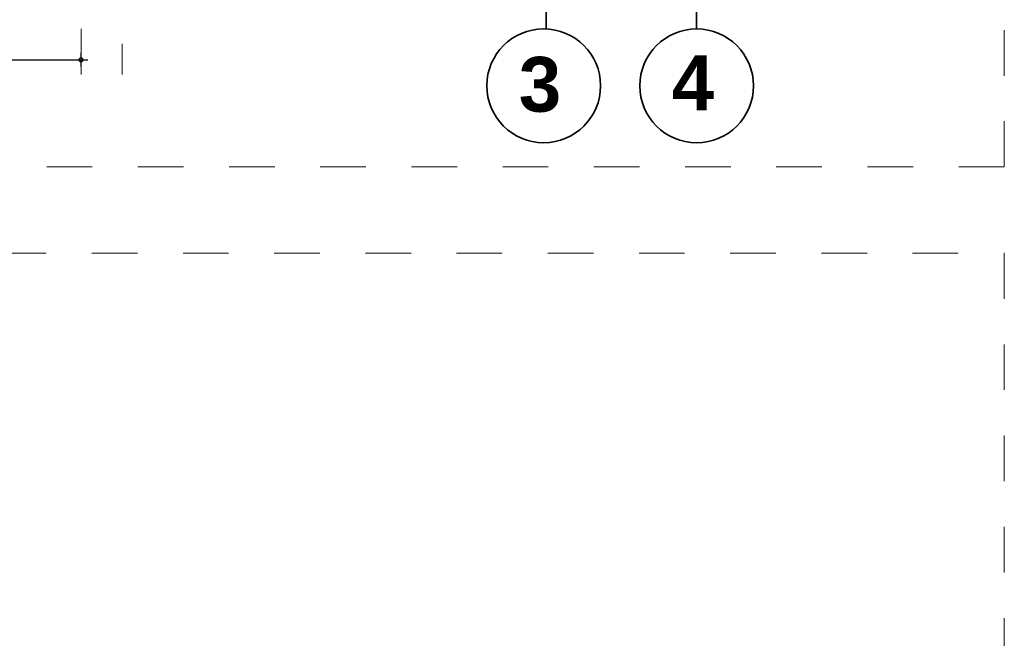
# Model space of a CAD drawing. Header units: metres. Extents: x 1333.9 to 1416.6, y -82.7 to -2.5.
# Tile 114 of 160: x 1412.8 to 1415, y -78.5 to -77.1. Entities that reach past the tile are written whole.
import ezdxf

# ---------------------------------------------------------------- set-up
doc = ezdxf.new("R2010")
doc.units = ezdxf.units.M
doc.header["$PDMODE"] = 65
for name, pattern in [('AUSGEZOGEN', [0]), ('GETRENNT2_S10', [0.225, 0.1, -0.05, 0, -0.025, 0, -0.05]), ('PUNKT2_S9', [0.0015, 0, -0.0015]), ('STRICHLINIE_S4', [0.08, 0.06, -0.02]), ('STRICHPUNKT2_S5', [0.5, 0.35, -0.05, 0.05, -0.05])]:
    doc.linetypes.add(name, pattern=pattern)
for name, color, linetype, lineweight in [('XR$7$Wand Mauerwerk tr', 42, 'AUSGEZOGEN', 18), ('XR$9$Achsen', 4, 'AUSGEZOGEN', 13), ('XR$9$Maßlinie 1_50', 7, 'AUSGEZOGEN', 25), ('XR$9$Wand Mauerwerk tr', 42, 'AUSGEZOGEN', 18)]:
    doc.layers.add(name, color=color, linetype=linetype, lineweight=lineweight)
doc.styles.add('ARIAL', font='arial.ttf')
doc.dimstyles.new('DIMSTYLE_28', dxfattribs={"dimtxt": 0.04, "dimasz": 0.03, "dimexe": 0, "dimexo": 1e-06, "dimgap": 0.02, "dimtad": 2, "dimrnd": 0.005, "dimzin": 4, "dimdsep": 46, "dimtxsty": 'ARIAL', "dimblk1": 'ALL_ML_KREIS', "dimblk2": 'ALL_ML_KREIS', "dimsah": 1, "dimcen": 0, "dimse1": 1, "dimse2": 1, "dimclrd": 7, "dimclre": 7, "dimclrt": 7, "dimadec": 0, "dimazin": 0, "dimtfac": 1, "dimtdec": 0, "dimtix": 1, "dimtmove": 2, "dimatfit": 3, "dimfxl": 0, "dimtzin": 0, "dimlwd": 0, "dimlwe": 25, "dimarcsym": 0})

# ---------------------------------------------------------------- blocks, each defined once
blk = doc.blocks.new('ALL_ML_KREIS')
at = {"color": 0, "linetype": 'ByBlock', "lineweight": -2}
for p, q in [((-1, 0), (0.5, 0)), ((0, -0.5), (0, 0.5))]:
    blk.add_line(p, q, dxfattribs=at)
blk.add_circle((0, 0), 0.15, dxfattribs=at)
blk = doc.blocks.new('*D412')
at = {"layer": 'DEFPOINTS', "color": 7, "linetype": 'AUSGEZOGEN', "lineweight": 25, "transparency": 33554687}
for p in [(1411.6138, -76.3756), (1412.9338, -76.4088), (1411.6138, -77.1912)]:
    blk.add_point(p, dxfattribs=at)
at = {"layer": 'XR$9$Maßlinie 1_50', "color": 7, "linetype": 'AUSGEZOGEN', "lineweight": -2, "transparency": 33554687}
blk.add_line((1411.6138, -77.1912), (1412.9338, -77.1912), dxfattribs=at)
at = {"layer": 'XR$9$Maßlinie 1_50', "color": 7, "linetype": 'AUSGEZOGEN', "lineweight": 25, "transparency": 33554687, "xscale": 0.03, "yscale": 0.03, "zscale": 0.03, "rotation": 180}
blk.add_blockref('ALL_ML_KREIS', (1411.6138, -77.1912), dxfattribs=at)
at = {"layer": 'XR$9$Maßlinie 1_50', "color": 7, "linetype": 'AUSGEZOGEN', "lineweight": 25, "transparency": 33554687, "xscale": 0.03, "yscale": 0.03, "zscale": 0.03}
blk.add_blockref('ALL_ML_KREIS', (1412.9338, -77.1912), dxfattribs=at)
at = {"layer": 'XR$9$Maßlinie 1_50', "color": 7, "linetype": 'AUSGEZOGEN', "lineweight": 25, "transparency": 33554687, "insert": (1412.2769, -77.1605), "char_height": 0.04, "width": 0.16, "attachment_point": 5, "style": 'ARIAL'}
blk.add_mtext('\\A1;{\\A1;{1.32\\H0.026400;\\S^ ;}}', dxfattribs=at)

msp = doc.modelspace()

# ---------------------------------------------------------------- linework, layer by layer
at = {"layer": 'XR$7$Wand Mauerwerk tr', "color": 7, "linetype": 'STRICHLINIE_S4', "lineweight": 18, "transparency": 33554687}
msp.add_lwpolyline([(1409.7575, -77.615), (1414.9585, -77.615), (1414.9585, -80.3504), (1409.7575, -80.3504), (1409.7575, -77.615)], close=True, dxfattribs=at)
at = {"layer": 'XR$9$Achsen', "color": 4, "linetype": 'STRICHPUNKT2_S5', "lineweight": 35, "transparency": 33554687}
for p, q in [((1414.2838, -77.1235), (1414.2838, -74.7539)), ((1413.9538, -76.1564), (1413.9538, -77.1235))]:
    msp.add_line(p, q, dxfattribs=at)
at = {"layer": 'XR$9$Achsen', "color": 4, "linetype": 'AUSGEZOGEN', "lineweight": 35, "transparency": 33554687}
for centre in [(1413.9484, -77.2481), (1414.2838, -77.2482)]:
    msp.add_circle(centre, 0.1247, dxfattribs=at)
at = {"layer": 'XR$9$Wand Mauerwerk tr', "color": 7, "linetype": 'STRICHLINIE_S4', "lineweight": 18, "transparency": 33554687}
for q in [(1414.9585, -74.6796), (1409.7575, -77.426)]:
    msp.add_line((1414.9585, -77.426), q, dxfattribs=at)
at = {"layer": 'XR$9$Wand Mauerwerk tr', "color": 52, "linetype": 'PUNKT2_S9', "lineweight": 13, "transparency": 33554687}
msp.add_line((1412.9338, -77.223), (1412.9338, -76.2964), dxfattribs=at)
at = {"layer": 'XR$9$Wand Mauerwerk tr', "color": 7, "linetype": 'GETRENNT2_S10', "lineweight": 13, "transparency": 33554687}
msp.add_line((1413.0238, -76.5564), (1413.0238, -77.223), dxfattribs=at)

# ---------------------------------------------------------------- texts
at = {"layer": 'XR$9$Achsen', "color": 4, "linetype": 'AUSGEZOGEN', "lineweight": 35, "transparency": 33554687, "char_height": 0.12, "width": 0.153418, "attachment_point": 7, "style": 'ARIAL'}
for s, insert in [('\\A1;{\\fArial|i0|b1;\\H0.120000;\\W1.000000;\\C4;3}\\P', (1413.8937, -77.3067)), ('\\A1;{\\fArial|i0|b1;\\H0.120000;\\W1.000000;\\C4;4}\\P', (1414.2291, -77.3016))]:
    msp.add_mtext(s, dxfattribs=dict(at, insert=insert))

# ---------------------------------------------------------------- dimensions: what is measured, and where the dimension line sits
at = {"layer": 'XR$9$Maßlinie 1_50', "color": 7, "linetype": 'AUSGEZOGEN', "lineweight": 25, "transparency": 33554687}
dim = msp.add_linear_dim(base=(1412.9338, -77.1912), p1=(1411.6138, -76.3756), p2=(1412.9338, -76.4088), dimstyle='DIMSTYLE_28', override={"dimpost": '<>', "dimclrd": 7, "dimclre": 7, "dimclrt": 7, "dimlwd": 0, "dimlwe": 25}, dxfattribs=at)
dim.commit()
dim.dimension.update_dxf_attribs({"geometry": '*D412', "text_midpoint": (1412.2769, -77.1605), "dimtype": 160})

doc.saveas('drawing.dxf')
